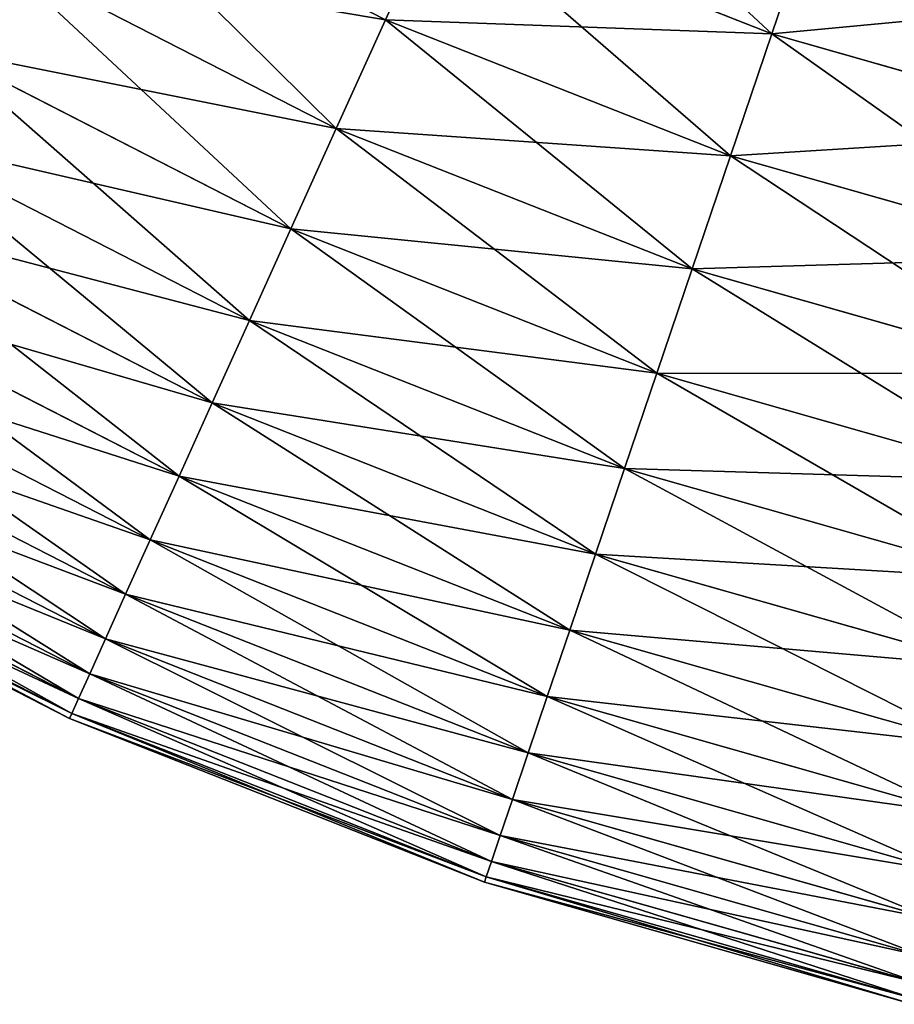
# Model space of a CAD drawing. Extents: x 5 to 965, y 4 to 104.
# Tile 9 of 256: x 34 to 44, y 5 to 16. Entities that reach past the tile are written whole.
import ezdxf

# ---------------------------------------------------------------- set-up
doc = ezdxf.new("R2010")
doc.units = 0
doc.layers.get('0').update_dxf_attribs({"color": 13, "linetype": 'CONTINUOUS'})

# ---------------------------------------------------------------- blocks, each defined once
blk = doc.blocks.new('COMPONENT_4')
for p, q in [((29.222, 13.963, 77.718), (32.852, 12.102, 77.718)), ((33.435, 13.391, 79.725), (32.852, 12.102, 77.718)), ((33.435, 13.391, 20.155), (37.1, 11.946, 20.155)), ((33.435, 13.391, 79.725), (37.1, 11.946, 79.725)), ((37.585, 13.378, 18.22), (37.1, 11.946, 20.155)), ((37.1, 11.946, 79.725), (37.585, 13.378, 81.659)), ((28.566, 12.824, 24.235), (32.31, 10.904, 24.235)), ((28.566, 12.824, 75.645), (32.31, 10.904, 75.645)), ((32.852, 12.102, 22.161), (32.31, 10.904, 24.235)), ((32.852, 12.102, 77.718), (32.31, 10.904, 75.645)), ((32.852, 12.102, 22.161), (36.647, 10.606, 22.161)), ((32.852, 12.102, 77.718), (36.647, 10.606, 77.718)), ((37.1, 11.946, 20.155), (36.647, 10.606, 22.161)), ((36.647, 10.606, 77.718), (37.1, 11.946, 79.725)), ((37.1, 11.946, 20.155), (40.89, 10.867, 20.155)), ((37.1, 11.946, 79.725), (40.89, 10.867, 79.725)), ((27.961, 11.774, 26.37), (31.811, 9.801, 26.37)), ((27.961, 11.774, 73.51), (31.811, 9.801, 73.51)), ((32.31, 10.904, 24.235), (31.811, 9.801, 26.37)), ((32.31, 10.904, 75.645), (31.811, 9.801, 73.51)), ((32.31, 10.904, 24.235), (36.225, 9.361, 24.235)), ((32.31, 10.904, 75.645), (36.225, 9.361, 75.645)), ((27.41, 10.817, 28.562), (31.356, 8.794, 28.562)), ((27.41, 10.817, 71.318), (31.356, 8.794, 71.318)), ((36.647, 10.606, 22.161), (36.225, 9.361, 24.235)), ((36.225, 9.361, 75.645), (36.647, 10.606, 77.718)), ((36.647, 10.606, 22.161), (40.569, 9.489, 22.161)), ((36.647, 10.606, 77.718), (40.569, 9.489, 77.718)), ((26.912, 9.955, 30.806), (30.946, 7.887, 30.806)), ((26.912, 9.955, 69.074), (30.946, 7.887, 69.074)), ((31.811, 9.801, 26.37), (31.356, 8.794, 28.562)), ((31.811, 9.801, 73.51), (31.356, 8.794, 71.318)), ((31.811, 9.801, 26.37), (35.837, 8.214, 26.37)), ((31.811, 9.801, 73.51), (35.837, 8.214, 73.51)), ((36.225, 9.361, 24.235), (35.837, 8.214, 26.37)), ((35.837, 8.214, 73.51), (36.225, 9.361, 75.645)), ((36.225, 9.361, 24.235), (40.272, 8.209, 24.235)), ((36.225, 9.361, 75.645), (40.272, 8.209, 75.645)), ((26.471, 9.188, 33.095), (30.582, 7.081, 33.095)), ((26.471, 9.188, 66.784), (30.582, 7.081, 66.784)), ((31.356, 8.794, 28.562), (30.946, 7.887, 30.806)), ((31.356, 8.794, 71.318), (30.946, 7.887, 69.074)), ((31.356, 8.794, 28.562), (35.482, 7.167, 28.562)), ((31.356, 8.794, 71.318), (35.482, 7.167, 71.318)), ((26.086, 8.521, 35.426), (30.264, 6.379, 35.426)), ((26.086, 8.521, 64.454), (30.264, 6.379, 64.454)), ((35.837, 8.214, 26.37), (35.482, 7.167, 28.562)), ((35.482, 7.167, 71.318), (35.837, 8.214, 73.51)), ((35.837, 8.214, 26.37), (39.998, 7.029, 26.37)), ((35.837, 8.214, 73.51), (39.998, 7.029, 73.51)), ((25.759, 7.953, 37.791), (29.994, 5.782, 37.791)), ((25.759, 7.953, 62.089), (29.994, 5.782, 62.089)), ((30.946, 7.887, 30.806), (30.582, 7.081, 33.095)), ((30.946, 7.887, 69.074), (30.582, 7.081, 66.784)), ((30.946, 7.887, 30.806), (35.163, 6.224, 30.806)), ((30.946, 7.887, 69.074), (35.163, 6.224, 69.074)), ((25.49, 7.486, 40.185), (29.773, 5.291, 40.185)), ((25.49, 7.486, 59.694), (29.773, 5.291, 59.694)), ((35.482, 7.167, 28.562), (35.163, 6.224, 30.806)), ((35.163, 6.224, 69.074), (35.482, 7.167, 71.318)), ((35.482, 7.167, 28.562), (39.748, 5.953, 28.562)), ((35.482, 7.167, 71.318), (39.748, 5.953, 71.318)), ((25.28, 7.122, 42.603), (29.6, 4.908, 42.603)), ((25.28, 7.122, 57.276), (29.6, 4.908, 57.276)), ((30.582, 7.081, 33.095), (30.264, 6.379, 35.426)), ((30.582, 7.081, 66.784), (30.264, 6.379, 64.454)), ((30.582, 7.081, 33.095), (34.88, 5.387, 33.095)), ((30.582, 7.081, 66.784), (34.88, 5.387, 66.784)), ((25.13, 6.862, 45.039), (29.476, 4.634, 45.039)), ((25.13, 6.862, 54.841), (29.476, 4.634, 54.841)), ((25.01, 6.653, 49.94), (29.376, 4.415, 49.94)), ((25.04, 6.705, 47.486), (29.401, 4.47, 47.486)), ((25.04, 6.705, 52.393), (29.401, 4.47, 52.393)), ((30.264, 6.379, 35.426), (29.994, 5.782, 37.791)), ((30.264, 6.379, 64.454), (29.994, 5.782, 62.089)), ((30.264, 6.379, 35.426), (34.632, 4.657, 35.426)), ((30.264, 6.379, 64.454), (34.632, 4.657, 64.454)), ((35.163, 6.224, 30.806), (34.88, 5.387, 33.095)), ((34.88, 5.387, 66.784), (35.163, 6.224, 69.074)), ((35.163, 6.224, 30.806), (39.523, 4.983, 30.806)), ((35.163, 6.224, 69.074), (39.523, 4.983, 69.074)), ((29.994, 5.782, 37.791), (29.773, 5.291, 40.185)), ((29.994, 5.782, 62.089), (29.773, 5.291, 59.694)), ((29.994, 5.782, 37.791), (34.422, 4.036, 37.791)), ((29.994, 5.782, 62.089), (34.422, 4.036, 62.089)), ((34.88, 5.387, 33.095), (34.632, 4.657, 35.426)), ((34.632, 4.657, 64.454), (34.88, 5.387, 66.784)), ((34.88, 5.387, 33.095), (39.323, 4.122, 33.095)), ((34.88, 5.387, 66.784), (39.323, 4.122, 66.784)), ((29.773, 5.291, 40.185), (29.6, 4.908, 42.603)), ((29.773, 5.291, 59.694), (29.6, 4.908, 57.276)), ((29.773, 5.291, 40.185), (34.25, 3.526, 40.185)), ((29.773, 5.291, 59.694), (34.25, 3.526, 59.694)), ((29.6, 4.908, 42.603), (29.476, 4.634, 45.039)), ((29.6, 4.908, 57.276), (29.476, 4.634, 54.841)), ((29.6, 4.908, 42.603), (34.115, 3.128, 42.603)), ((29.6, 4.908, 57.276), (34.115, 3.128, 57.276)), ((29.476, 4.634, 45.039), (29.401, 4.47, 47.486)), ((29.476, 4.634, 54.841), (29.401, 4.47, 52.393)), ((29.476, 4.634, 45.039), (34.018, 2.843, 45.039)), ((29.476, 4.634, 54.841), (34.018, 2.843, 54.841)), ((34.632, 4.657, 35.426), (34.422, 4.036, 37.791)), ((34.422, 4.036, 62.089), (34.632, 4.657, 64.454)), ((34.632, 4.657, 35.426), (39.148, 3.371, 35.426)), ((34.632, 4.657, 64.454), (39.148, 3.371, 64.454)), ((29.401, 4.47, 47.486), (29.376, 4.415, 49.94)), ((29.401, 4.47, 52.393), (29.376, 4.415, 49.94)), ((29.401, 4.47, 47.486), (33.96, 2.672, 47.486)), ((29.401, 4.47, 52.393), (33.96, 2.672, 52.393)), ((29.376, 4.415, 49.94), (33.941, 2.615, 49.94)), ((34.422, 4.036, 37.791), (34.25, 3.526, 40.185)), ((34.25, 3.526, 59.694), (34.422, 4.036, 62.089)), ((34.422, 4.036, 37.791), (39, 2.733, 37.791)), ((34.422, 4.036, 62.089), (39, 2.733, 62.089)), ((34.25, 3.526, 40.185), (34.115, 3.128, 42.603)), ((34.115, 3.128, 57.276), (34.25, 3.526, 59.694)), ((34.25, 3.526, 40.185), (38.878, 2.208, 40.185)), ((34.25, 3.526, 59.694), (38.878, 2.208, 59.694)), ((34.115, 3.128, 42.603), (34.018, 2.843, 45.039)), ((34.018, 2.843, 54.841), (34.115, 3.128, 57.276)), ((34.115, 3.128, 42.603), (38.783, 1.799, 42.603)), ((34.115, 3.128, 57.276), (38.783, 1.799, 57.276)), ((34.018, 2.843, 45.039), (33.96, 2.672, 47.486)), ((33.96, 2.672, 52.393), (34.018, 2.843, 54.841)), ((34.018, 2.843, 45.039), (38.715, 1.506, 45.039)), ((34.018, 2.843, 54.841), (38.715, 1.506, 54.841)), ((33.96, 2.672, 47.486), (33.941, 2.615, 49.94)), ((33.941, 2.615, 49.94), (33.96, 2.672, 52.393)), ((33.941, 2.615, 49.94), (38.66, 1.271, 49.94)), ((33.96, 2.672, 47.486), (38.674, 1.33, 47.486)), ((33.96, 2.672, 52.393), (38.674, 1.33, 52.393))]:
    blk.add_line(p, q)
mesh = blk.add_polyface()
corners = [(33.435, 13.391, 79.725), (29.222, 13.963, 77.718), (32.852, 12.102, 77.718), (29.929, 15.189, 79.725)]
mesh.append_faces([[corners[k] for k in face] for face in [(0, 1, 2), (1, 0, 3)]], dxfattribs={"vtx0": -1})
mesh = blk.add_polyface()
corners = [(37.1, 11.946, 20.155), (34.058, 14.769, 18.22), (37.585, 13.378, 18.22), (33.435, 13.391, 20.155)]
mesh.append_faces([[corners[k] for k in face] for face in [(0, 1, 2), (1, 0, 3)]], dxfattribs={"vtx0": -1})
mesh = blk.add_polyface()
corners = [(37.1, 11.946, 79.725), (34.058, 14.769, 81.659), (33.435, 13.391, 79.725), (37.585, 13.378, 81.659)]
mesh.append_faces([[corners[k] for k in face] for face in [(0, 1, 2), (1, 0, 3)]], dxfattribs={"vtx0": -1})
mesh = blk.add_polyface()
corners = [(32.31, 10.904, 24.235), (29.222, 13.963, 22.161), (32.852, 12.102, 22.161), (28.566, 12.824, 24.235)]
mesh.append_faces([[corners[k] for k in face] for face in [(0, 1, 2), (1, 0, 3)]], dxfattribs={"vtx0": -1})
mesh = blk.add_polyface()
corners = [(32.852, 12.102, 77.718), (28.566, 12.824, 75.645), (32.31, 10.904, 75.645), (29.222, 13.963, 77.718)]
mesh.append_faces([[corners[k] for k in face] for face in [(0, 1, 2), (1, 0, 3)]], dxfattribs={"vtx0": -1})
mesh = blk.add_polyface()
corners = [(36.647, 10.606, 22.161), (33.435, 13.391, 20.155), (37.1, 11.946, 20.155), (32.852, 12.102, 22.161)]
mesh.append_faces([[corners[k] for k in face] for face in [(0, 1, 2), (1, 0, 3)]], dxfattribs={"vtx0": -1})
mesh = blk.add_polyface()
corners = [(37.1, 11.946, 79.725), (32.852, 12.102, 77.718), (36.647, 10.606, 77.718), (33.435, 13.391, 79.725)]
mesh.append_faces([[corners[k] for k in face] for face in [(0, 1, 2), (1, 0, 3)]], dxfattribs={"vtx0": -1})
mesh = blk.add_polyface()
corners = [(40.89, 10.867, 20.155), (37.585, 13.378, 18.22), (41.232, 12.34, 18.22), (37.1, 11.946, 20.155)]
mesh.append_faces([[corners[k] for k in face] for face in [(0, 1, 2), (1, 0, 3)]], dxfattribs={"vtx0": -1})
mesh = blk.add_polyface()
corners = [(41.232, 12.34, 81.659), (37.1, 11.946, 79.725), (40.89, 10.867, 79.725), (37.585, 13.378, 81.659)]
mesh.append_faces([[corners[k] for k in face] for face in [(0, 1, 2), (1, 0, 3)]], dxfattribs={"vtx0": -1})
mesh = blk.add_polyface()
corners = [(31.811, 9.801, 26.37), (28.566, 12.824, 24.235), (32.31, 10.904, 24.235), (27.961, 11.774, 26.37)]
mesh.append_faces([[corners[k] for k in face] for face in [(0, 1, 2), (1, 0, 3)]], dxfattribs={"vtx0": -1})
mesh = blk.add_polyface()
corners = [(32.31, 10.904, 75.645), (27.961, 11.774, 73.51), (31.811, 9.801, 73.51), (28.566, 12.824, 75.645)]
mesh.append_faces([[corners[k] for k in face] for face in [(0, 1, 2), (1, 0, 3)]], dxfattribs={"vtx0": -1})
mesh = blk.add_polyface()
corners = [(36.225, 9.361, 24.235), (32.852, 12.102, 22.161), (36.647, 10.606, 22.161), (32.31, 10.904, 24.235)]
mesh.append_faces([[corners[k] for k in face] for face in [(0, 1, 2), (1, 0, 3)]], dxfattribs={"vtx0": -1})
mesh = blk.add_polyface()
corners = [(36.647, 10.606, 77.718), (32.31, 10.904, 75.645), (36.225, 9.361, 75.645), (32.852, 12.102, 77.718)]
mesh.append_faces([[corners[k] for k in face] for face in [(0, 1, 2), (1, 0, 3)]], dxfattribs={"vtx0": -1})
mesh = blk.add_polyface()
corners = [(40.569, 9.489, 22.161), (37.1, 11.946, 20.155), (40.89, 10.867, 20.155), (36.647, 10.606, 22.161)]
mesh.append_faces([[corners[k] for k in face] for face in [(0, 1, 2), (1, 0, 3)]], dxfattribs={"vtx0": -1})
mesh = blk.add_polyface()
corners = [(40.89, 10.867, 79.725), (36.647, 10.606, 77.718), (40.569, 9.489, 77.718), (37.1, 11.946, 79.725)]
mesh.append_faces([[corners[k] for k in face] for face in [(0, 1, 2), (1, 0, 3)]], dxfattribs={"vtx0": -1})
mesh = blk.add_polyface()
corners = [(31.356, 8.794, 28.562), (27.961, 11.774, 26.37), (31.811, 9.801, 26.37), (27.41, 10.817, 28.562)]
mesh.append_faces([[corners[k] for k in face] for face in [(0, 1, 2), (1, 0, 3)]], dxfattribs={"vtx0": -1})
mesh = blk.add_polyface()
corners = [(31.811, 9.801, 73.51), (27.41, 10.817, 71.318), (31.356, 8.794, 71.318), (27.961, 11.774, 73.51)]
mesh.append_faces([[corners[k] for k in face] for face in [(0, 1, 2), (1, 0, 3)]], dxfattribs={"vtx0": -1})
mesh = blk.add_polyface()
corners = [(35.837, 8.214, 26.37), (32.31, 10.904, 24.235), (36.225, 9.361, 24.235), (31.811, 9.801, 26.37)]
mesh.append_faces([[corners[k] for k in face] for face in [(0, 1, 2), (1, 0, 3)]], dxfattribs={"vtx0": -1})
mesh = blk.add_polyface()
corners = [(36.225, 9.361, 75.645), (31.811, 9.801, 73.51), (35.837, 8.214, 73.51), (32.31, 10.904, 75.645)]
mesh.append_faces([[corners[k] for k in face] for face in [(0, 1, 2), (1, 0, 3)]], dxfattribs={"vtx0": -1})
mesh = blk.add_polyface()
corners = [(30.946, 7.887, 30.806), (27.41, 10.817, 28.562), (31.356, 8.794, 28.562), (26.912, 9.955, 30.806)]
mesh.append_faces([[corners[k] for k in face] for face in [(0, 1, 2), (1, 0, 3)]], dxfattribs={"vtx0": -1})
mesh = blk.add_polyface()
corners = [(31.356, 8.794, 71.318), (26.912, 9.955, 69.074), (30.946, 7.887, 69.074), (27.41, 10.817, 71.318)]
mesh.append_faces([[corners[k] for k in face] for face in [(0, 1, 2), (1, 0, 3)]], dxfattribs={"vtx0": -1})
mesh = blk.add_polyface()
corners = [(40.272, 8.209, 24.235), (36.647, 10.606, 22.161), (40.569, 9.489, 22.161), (36.225, 9.361, 24.235)]
mesh.append_faces([[corners[k] for k in face] for face in [(0, 1, 2), (1, 0, 3)]], dxfattribs={"vtx0": -1})
mesh = blk.add_polyface()
corners = [(40.569, 9.489, 77.718), (36.225, 9.361, 75.645), (40.272, 8.209, 75.645), (36.647, 10.606, 77.718)]
mesh.append_faces([[corners[k] for k in face] for face in [(0, 1, 2), (1, 0, 3)]], dxfattribs={"vtx0": -1})
mesh = blk.add_polyface()
corners = [(30.582, 7.081, 33.095), (26.912, 9.955, 30.806), (30.946, 7.887, 30.806), (26.471, 9.188, 33.095)]
mesh.append_faces([[corners[k] for k in face] for face in [(0, 1, 2), (1, 0, 3)]], dxfattribs={"vtx0": -1})
mesh = blk.add_polyface()
corners = [(30.946, 7.887, 69.074), (26.471, 9.188, 66.784), (30.582, 7.081, 66.784), (26.912, 9.955, 69.074)]
mesh.append_faces([[corners[k] for k in face] for face in [(0, 1, 2), (1, 0, 3)]], dxfattribs={"vtx0": -1})
mesh = blk.add_polyface()
corners = [(35.482, 7.167, 28.562), (31.811, 9.801, 26.37), (35.837, 8.214, 26.37), (31.356, 8.794, 28.562)]
mesh.append_faces([[corners[k] for k in face] for face in [(0, 1, 2), (1, 0, 3)]], dxfattribs={"vtx0": -1})
mesh = blk.add_polyface()
corners = [(35.837, 8.214, 73.51), (31.356, 8.794, 71.318), (35.482, 7.167, 71.318), (31.811, 9.801, 73.51)]
mesh.append_faces([[corners[k] for k in face] for face in [(0, 1, 2), (1, 0, 3)]], dxfattribs={"vtx0": -1})
mesh = blk.add_polyface()
corners = [(39.998, 7.029, 26.37), (36.225, 9.361, 24.235), (40.272, 8.209, 24.235), (35.837, 8.214, 26.37)]
mesh.append_faces([[corners[k] for k in face] for face in [(0, 1, 2), (1, 0, 3)]], dxfattribs={"vtx0": -1})
mesh = blk.add_polyface()
corners = [(40.272, 8.209, 75.645), (35.837, 8.214, 73.51), (39.998, 7.029, 73.51), (36.225, 9.361, 75.645)]
mesh.append_faces([[corners[k] for k in face] for face in [(0, 1, 2), (1, 0, 3)]], dxfattribs={"vtx0": -1})
mesh = blk.add_polyface()
corners = [(30.264, 6.379, 35.426), (26.471, 9.188, 33.095), (30.582, 7.081, 33.095), (26.086, 8.521, 35.426)]
mesh.append_faces([[corners[k] for k in face] for face in [(0, 1, 2), (1, 0, 3)]], dxfattribs={"vtx0": -1})
mesh = blk.add_polyface()
corners = [(30.582, 7.081, 66.784), (26.086, 8.521, 64.454), (30.264, 6.379, 64.454), (26.471, 9.188, 66.784)]
mesh.append_faces([[corners[k] for k in face] for face in [(0, 1, 2), (1, 0, 3)]], dxfattribs={"vtx0": -1})
mesh = blk.add_polyface()
corners = [(35.163, 6.224, 30.806), (31.356, 8.794, 28.562), (35.482, 7.167, 28.562), (30.946, 7.887, 30.806)]
mesh.append_faces([[corners[k] for k in face] for face in [(0, 1, 2), (1, 0, 3)]], dxfattribs={"vtx0": -1})
mesh = blk.add_polyface()
corners = [(35.482, 7.167, 71.318), (30.946, 7.887, 69.074), (35.163, 6.224, 69.074), (31.356, 8.794, 71.318)]
mesh.append_faces([[corners[k] for k in face] for face in [(0, 1, 2), (1, 0, 3)]], dxfattribs={"vtx0": -1})
mesh = blk.add_polyface()
corners = [(29.994, 5.782, 37.791), (26.086, 8.521, 35.426), (30.264, 6.379, 35.426), (25.759, 7.953, 37.791)]
mesh.append_faces([[corners[k] for k in face] for face in [(0, 1, 2), (1, 0, 3)]], dxfattribs={"vtx0": -1})
mesh = blk.add_polyface()
corners = [(30.264, 6.379, 64.454), (25.759, 7.953, 62.089), (29.994, 5.782, 62.089), (26.086, 8.521, 64.454)]
mesh.append_faces([[corners[k] for k in face] for face in [(0, 1, 2), (1, 0, 3)]], dxfattribs={"vtx0": -1})
mesh = blk.add_polyface()
corners = [(39.748, 5.953, 28.562), (35.837, 8.214, 26.37), (39.998, 7.029, 26.37), (35.482, 7.167, 28.562)]
mesh.append_faces([[corners[k] for k in face] for face in [(0, 1, 2), (1, 0, 3)]], dxfattribs={"vtx0": -1})
mesh = blk.add_polyface()
corners = [(39.998, 7.029, 73.51), (35.482, 7.167, 71.318), (39.748, 5.953, 71.318), (35.837, 8.214, 73.51)]
mesh.append_faces([[corners[k] for k in face] for face in [(0, 1, 2), (1, 0, 3)]], dxfattribs={"vtx0": -1})
mesh = blk.add_polyface()
corners = [(29.773, 5.291, 40.185), (25.759, 7.953, 37.791), (29.994, 5.782, 37.791), (25.49, 7.486, 40.185)]
mesh.append_faces([[corners[k] for k in face] for face in [(0, 1, 2), (1, 0, 3)]], dxfattribs={"vtx0": -1})
mesh = blk.add_polyface()
corners = [(29.994, 5.782, 62.089), (25.49, 7.486, 59.694), (29.773, 5.291, 59.694), (25.759, 7.953, 62.089)]
mesh.append_faces([[corners[k] for k in face] for face in [(0, 1, 2), (1, 0, 3)]], dxfattribs={"vtx0": -1})
mesh = blk.add_polyface()
corners = [(34.88, 5.387, 33.095), (30.946, 7.887, 30.806), (35.163, 6.224, 30.806), (30.582, 7.081, 33.095)]
mesh.append_faces([[corners[k] for k in face] for face in [(0, 1, 2), (1, 0, 3)]], dxfattribs={"vtx0": -1})
mesh = blk.add_polyface()
corners = [(35.163, 6.224, 69.074), (30.582, 7.081, 66.784), (34.88, 5.387, 66.784), (30.946, 7.887, 69.074)]
mesh.append_faces([[corners[k] for k in face] for face in [(0, 1, 2), (1, 0, 3)]], dxfattribs={"vtx0": -1})
mesh = blk.add_polyface()
corners = [(29.6, 4.908, 42.603), (25.49, 7.486, 40.185), (29.773, 5.291, 40.185), (25.28, 7.122, 42.603)]
mesh.append_faces([[corners[k] for k in face] for face in [(0, 1, 2), (1, 0, 3)]], dxfattribs={"vtx0": -1})
mesh = blk.add_polyface()
corners = [(29.773, 5.291, 59.694), (25.28, 7.122, 57.276), (29.6, 4.908, 57.276), (25.49, 7.486, 59.694)]
mesh.append_faces([[corners[k] for k in face] for face in [(0, 1, 2), (1, 0, 3)]], dxfattribs={"vtx0": -1})
mesh = blk.add_polyface()
corners = [(39.523, 4.983, 30.806), (35.482, 7.167, 28.562), (39.748, 5.953, 28.562), (35.163, 6.224, 30.806)]
mesh.append_faces([[corners[k] for k in face] for face in [(0, 1, 2), (1, 0, 3)]], dxfattribs={"vtx0": -1})
mesh = blk.add_polyface()
corners = [(39.748, 5.953, 71.318), (35.163, 6.224, 69.074), (39.523, 4.983, 69.074), (35.482, 7.167, 71.318)]
mesh.append_faces([[corners[k] for k in face] for face in [(0, 1, 2), (1, 0, 3)]], dxfattribs={"vtx0": -1})
mesh = blk.add_polyface()
corners = [(29.476, 4.634, 45.039), (25.28, 7.122, 42.603), (29.6, 4.908, 42.603), (25.13, 6.862, 45.039)]
mesh.append_faces([[corners[k] for k in face] for face in [(0, 1, 2), (1, 0, 3)]], dxfattribs={"vtx0": -1})
mesh = blk.add_polyface()
corners = [(29.6, 4.908, 57.276), (25.13, 6.862, 54.841), (29.476, 4.634, 54.841), (25.28, 7.122, 57.276)]
mesh.append_faces([[corners[k] for k in face] for face in [(0, 1, 2), (1, 0, 3)]], dxfattribs={"vtx0": -1})
mesh = blk.add_polyface()
corners = [(34.632, 4.657, 35.426), (30.582, 7.081, 33.095), (34.88, 5.387, 33.095), (30.264, 6.379, 35.426)]
mesh.append_faces([[corners[k] for k in face] for face in [(0, 1, 2), (1, 0, 3)]], dxfattribs={"vtx0": -1})
mesh = blk.add_polyface()
corners = [(34.88, 5.387, 66.784), (30.264, 6.379, 64.454), (34.632, 4.657, 64.454), (30.582, 7.081, 66.784)]
mesh.append_faces([[corners[k] for k in face] for face in [(0, 1, 2), (1, 0, 3)]], dxfattribs={"vtx0": -1})
mesh = blk.add_polyface()
corners = [(29.401, 4.47, 47.486), (25.13, 6.862, 45.039), (29.476, 4.634, 45.039), (25.04, 6.705, 47.486)]
mesh.append_faces([[corners[k] for k in face] for face in [(0, 1, 2), (1, 0, 3)]], dxfattribs={"vtx0": -1})
mesh = blk.add_polyface()
corners = [(29.476, 4.634, 54.841), (25.04, 6.705, 52.393), (29.401, 4.47, 52.393), (25.13, 6.862, 54.841)]
mesh.append_faces([[corners[k] for k in face] for face in [(0, 1, 2), (1, 0, 3)]], dxfattribs={"vtx0": -1})
mesh = blk.add_polyface()
corners = [(29.376, 4.415, 49.94), (25.04, 6.705, 47.486), (29.401, 4.47, 47.486), (25.01, 6.653, 49.94)]
mesh.append_faces([[corners[k] for k in face] for face in [(0, 1, 2), (1, 0, 3)]], dxfattribs={"vtx0": -1})
mesh = blk.add_polyface()
corners = [(29.401, 4.47, 52.393), (25.01, 6.653, 49.94), (29.376, 4.415, 49.94), (25.04, 6.705, 52.393)]
mesh.append_faces([[corners[k] for k in face] for face in [(0, 1, 2), (1, 0, 3)]], dxfattribs={"vtx0": -1})
mesh = blk.add_polyface()
corners = [(34.422, 4.036, 37.791), (30.264, 6.379, 35.426), (34.632, 4.657, 35.426), (29.994, 5.782, 37.791)]
mesh.append_faces([[corners[k] for k in face] for face in [(0, 1, 2), (1, 0, 3)]], dxfattribs={"vtx0": -1})
mesh = blk.add_polyface()
corners = [(34.632, 4.657, 64.454), (29.994, 5.782, 62.089), (34.422, 4.036, 62.089), (30.264, 6.379, 64.454)]
mesh.append_faces([[corners[k] for k in face] for face in [(0, 1, 2), (1, 0, 3)]], dxfattribs={"vtx0": -1})
mesh = blk.add_polyface()
corners = [(39.323, 4.122, 33.095), (35.163, 6.224, 30.806), (39.523, 4.983, 30.806), (34.88, 5.387, 33.095)]
mesh.append_faces([[corners[k] for k in face] for face in [(0, 1, 2), (1, 0, 3)]], dxfattribs={"vtx0": -1})
mesh = blk.add_polyface()
corners = [(39.523, 4.983, 69.074), (34.88, 5.387, 66.784), (39.323, 4.122, 66.784), (35.163, 6.224, 69.074)]
mesh.append_faces([[corners[k] for k in face] for face in [(0, 1, 2), (1, 0, 3)]], dxfattribs={"vtx0": -1})
mesh = blk.add_polyface()
corners = [(34.25, 3.526, 40.185), (29.994, 5.782, 37.791), (34.422, 4.036, 37.791), (29.773, 5.291, 40.185)]
mesh.append_faces([[corners[k] for k in face] for face in [(0, 1, 2), (1, 0, 3)]], dxfattribs={"vtx0": -1})
mesh = blk.add_polyface()
corners = [(34.422, 4.036, 62.089), (29.773, 5.291, 59.694), (34.25, 3.526, 59.694), (29.994, 5.782, 62.089)]
mesh.append_faces([[corners[k] for k in face] for face in [(0, 1, 2), (1, 0, 3)]], dxfattribs={"vtx0": -1})
mesh = blk.add_polyface()
corners = [(39.148, 3.371, 35.426), (34.88, 5.387, 33.095), (39.323, 4.122, 33.095), (34.632, 4.657, 35.426)]
mesh.append_faces([[corners[k] for k in face] for face in [(0, 1, 2), (1, 0, 3)]], dxfattribs={"vtx0": -1})
mesh = blk.add_polyface()
corners = [(39.323, 4.122, 66.784), (34.632, 4.657, 64.454), (39.148, 3.371, 64.454), (34.88, 5.387, 66.784)]
mesh.append_faces([[corners[k] for k in face] for face in [(0, 1, 2), (1, 0, 3)]], dxfattribs={"vtx0": -1})
mesh = blk.add_polyface()
corners = [(34.115, 3.128, 42.603), (29.773, 5.291, 40.185), (34.25, 3.526, 40.185), (29.6, 4.908, 42.603)]
mesh.append_faces([[corners[k] for k in face] for face in [(0, 1, 2), (1, 0, 3)]], dxfattribs={"vtx0": -1})
mesh = blk.add_polyface()
corners = [(34.25, 3.526, 59.694), (29.6, 4.908, 57.276), (34.115, 3.128, 57.276), (29.773, 5.291, 59.694)]
mesh.append_faces([[corners[k] for k in face] for face in [(0, 1, 2), (1, 0, 3)]], dxfattribs={"vtx0": -1})
mesh = blk.add_polyface()
corners = [(34.018, 2.843, 45.039), (29.6, 4.908, 42.603), (34.115, 3.128, 42.603), (29.476, 4.634, 45.039)]
mesh.append_faces([[corners[k] for k in face] for face in [(0, 1, 2), (1, 0, 3)]], dxfattribs={"vtx0": -1})
mesh = blk.add_polyface()
corners = [(34.115, 3.128, 57.276), (29.476, 4.634, 54.841), (34.018, 2.843, 54.841), (29.6, 4.908, 57.276)]
mesh.append_faces([[corners[k] for k in face] for face in [(0, 1, 2), (1, 0, 3)]], dxfattribs={"vtx0": -1})
mesh = blk.add_polyface()
corners = [(33.96, 2.672, 47.486), (29.476, 4.634, 45.039), (34.018, 2.843, 45.039), (29.401, 4.47, 47.486)]
mesh.append_faces([[corners[k] for k in face] for face in [(0, 1, 2), (1, 0, 3)]], dxfattribs={"vtx0": -1})
mesh = blk.add_polyface()
corners = [(34.018, 2.843, 54.841), (29.401, 4.47, 52.393), (33.96, 2.672, 52.393), (29.476, 4.634, 54.841)]
mesh.append_faces([[corners[k] for k in face] for face in [(0, 1, 2), (1, 0, 3)]], dxfattribs={"vtx0": -1})
mesh = blk.add_polyface()
corners = [(39, 2.733, 37.791), (34.632, 4.657, 35.426), (39.148, 3.371, 35.426), (34.422, 4.036, 37.791)]
mesh.append_faces([[corners[k] for k in face] for face in [(0, 1, 2), (1, 0, 3)]], dxfattribs={"vtx0": -1})
mesh = blk.add_polyface()
corners = [(39.148, 3.371, 64.454), (34.422, 4.036, 62.089), (39, 2.733, 62.089), (34.632, 4.657, 64.454)]
mesh.append_faces([[corners[k] for k in face] for face in [(0, 1, 2), (1, 0, 3)]], dxfattribs={"vtx0": -1})
mesh = blk.add_polyface()
corners = [(33.941, 2.615, 49.94), (29.401, 4.47, 47.486), (33.96, 2.672, 47.486), (29.376, 4.415, 49.94)]
mesh.append_faces([[corners[k] for k in face] for face in [(0, 1, 2), (1, 0, 3)]], dxfattribs={"vtx0": -1})
mesh = blk.add_polyface()
corners = [(33.96, 2.672, 52.393), (29.376, 4.415, 49.94), (33.941, 2.615, 49.94), (29.401, 4.47, 52.393)]
mesh.append_faces([[corners[k] for k in face] for face in [(0, 1, 2), (1, 0, 3)]], dxfattribs={"vtx0": -1})
mesh = blk.add_polyface()
corners = [(38.878, 2.208, 40.185), (34.422, 4.036, 37.791), (39, 2.733, 37.791), (34.25, 3.526, 40.185)]
mesh.append_faces([[corners[k] for k in face] for face in [(0, 1, 2), (1, 0, 3)]], dxfattribs={"vtx0": -1})
mesh = blk.add_polyface()
corners = [(39, 2.733, 62.089), (34.25, 3.526, 59.694), (38.878, 2.208, 59.694), (34.422, 4.036, 62.089)]
mesh.append_faces([[corners[k] for k in face] for face in [(0, 1, 2), (1, 0, 3)]], dxfattribs={"vtx0": -1})
mesh = blk.add_polyface()
corners = [(38.783, 1.799, 42.603), (34.25, 3.526, 40.185), (38.878, 2.208, 40.185), (34.115, 3.128, 42.603)]
mesh.append_faces([[corners[k] for k in face] for face in [(0, 1, 2), (1, 0, 3)]], dxfattribs={"vtx0": -1})
mesh = blk.add_polyface()
corners = [(38.878, 2.208, 59.694), (34.115, 3.128, 57.276), (38.783, 1.799, 57.276), (34.25, 3.526, 59.694)]
mesh.append_faces([[corners[k] for k in face] for face in [(0, 1, 2), (1, 0, 3)]], dxfattribs={"vtx0": -1})
mesh = blk.add_polyface()
corners = [(38.715, 1.506, 45.039), (34.115, 3.128, 42.603), (38.783, 1.799, 42.603), (34.018, 2.843, 45.039)]
mesh.append_faces([[corners[k] for k in face] for face in [(0, 1, 2), (1, 0, 3)]], dxfattribs={"vtx0": -1})
mesh = blk.add_polyface()
corners = [(38.783, 1.799, 57.276), (34.018, 2.843, 54.841), (38.715, 1.506, 54.841), (34.115, 3.128, 57.276)]
mesh.append_faces([[corners[k] for k in face] for face in [(0, 1, 2), (1, 0, 3)]], dxfattribs={"vtx0": -1})
mesh = blk.add_polyface()
corners = [(38.674, 1.33, 47.486), (34.018, 2.843, 45.039), (38.715, 1.506, 45.039), (33.96, 2.672, 47.486)]
mesh.append_faces([[corners[k] for k in face] for face in [(0, 1, 2), (1, 0, 3)]], dxfattribs={"vtx0": -1})
mesh = blk.add_polyface()
corners = [(38.715, 1.506, 54.841), (33.96, 2.672, 52.393), (38.674, 1.33, 52.393), (34.018, 2.843, 54.841)]
mesh.append_faces([[corners[k] for k in face] for face in [(0, 1, 2), (1, 0, 3)]], dxfattribs={"vtx0": -1})
mesh = blk.add_polyface()
corners = [(38.66, 1.271, 49.94), (33.96, 2.672, 47.486), (38.674, 1.33, 47.486), (33.941, 2.615, 49.94)]
mesh.append_faces([[corners[k] for k in face] for face in [(0, 1, 2), (1, 0, 3)]], dxfattribs={"vtx0": -1})
mesh = blk.add_polyface()
corners = [(38.674, 1.33, 52.393), (33.941, 2.615, 49.94), (38.66, 1.271, 49.94), (33.96, 2.672, 52.393)]
mesh.append_faces([[corners[k] for k in face] for face in [(0, 1, 2), (1, 0, 3)]], dxfattribs={"vtx0": -1})
blk = doc.blocks.new('COMPONENT_5')
blk.add_blockref('COMPONENT_4', (0, 0))
blk = doc.blocks.new('GROUP_9')
blk.add_blockref('COMPONENT_5', (-80, 0))
blk = doc.blocks.new('GROUP_14')
blk.add_blockref('GROUP_9', (79.918, 0))

msp = doc.modelspace()

# ---------------------------------------------------------------- block references
msp.add_blockref('GROUP_14', (5.361, 3.573, 2.908))

doc.saveas('drawing.dxf')
